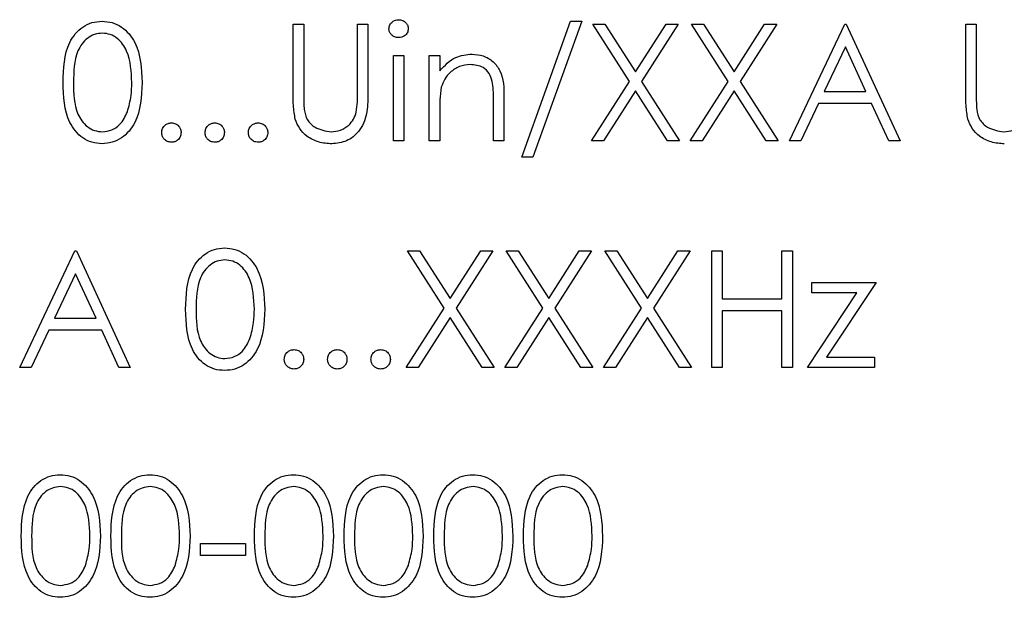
# Model space of a CAD drawing. Header units: millimetres. Extents: x 5 to 418, y 2 to 292.
# Tile 34 of 85: x 107.63 to 110.16, y 191.77 to 193.25. Entities that reach past the tile are written whole.
import ezdxf

# ---------------------------------------------------------------- set-up
doc = ezdxf.new("R2010")
doc.units = ezdxf.units.MM

msp = doc.modelspace()

# ---------------------------------------------------------------- linework, layer by layer
at = {"color": 7, "linetype": 'Continuous', "lineweight": 25}
for p, q in [((108.9221, 192.9003), (109.0476, 193.2503)), ((109.076, 193.2503), (108.9505, 192.9003)), ((109.0476, 193.2503), (109.076, 193.2503)), ((108.3337, 193.2426), (108.3606, 193.2426)), ((108.3337, 193.0614), (108.3337, 193.2426)), ((108.3606, 193.2426), (108.3606, 193.0629)), ((108.4991, 193.0629), (108.4991, 193.2426)), ((108.4991, 193.2426), (108.526, 193.2426)), ((108.526, 193.2426), (108.526, 193.0614)), ((109.1048, 193.2426), (109.1359, 193.2426)), ((109.199, 193.0956), (109.1048, 193.2426)), ((109.1359, 193.2426), (109.2145, 193.1199)), ((109.2145, 193.1199), (109.293, 193.2426)), ((109.3241, 193.2426), (109.23, 193.0956)), ((109.293, 193.2426), (109.3241, 193.2426)), ((109.4528, 193.0956), (109.3587, 193.2426)), ((109.3587, 193.2426), (109.3898, 193.2426)), ((109.3898, 193.2426), (109.4683, 193.1199)), ((109.4683, 193.1199), (109.5468, 193.2426)), ((109.5779, 193.2426), (109.4839, 193.0956)), ((109.5468, 193.2426), (109.5779, 193.2426)), ((109.6106, 192.9426), (109.7529, 193.2426)), ((109.7529, 193.2426), (109.7568, 193.2426)), ((109.7568, 193.2426), (109.8952, 192.9426)), ((110.0645, 193.0614), (110.0645, 193.2426)), ((110.0645, 193.2426), (110.0914, 193.2426)), ((110.0914, 193.2426), (110.0914, 193.0629)), ((109.7545, 193.1842), (109.7002, 193.0695)), ((109.8074, 193.0695), (109.7545, 193.1842)), ((108.5914, 192.9426), (108.5914, 193.1619)), ((108.5914, 193.1619), (108.6183, 193.1619)), ((108.6183, 193.1619), (108.6183, 192.9426)), ((108.6837, 193.1619), (108.7106, 193.1619)), ((108.6837, 192.9426), (108.6837, 193.1619)), ((108.7106, 193.1619), (108.7106, 193.1223)), ((109.101, 192.9426), (109.199, 193.0956)), ((109.23, 193.0956), (109.3279, 192.9426)), ((109.3548, 192.9426), (109.4528, 193.0956)), ((109.4839, 193.0956), (109.5818, 192.9426)), ((109.2145, 193.0714), (109.1321, 192.9426)), ((109.2968, 192.9426), (109.2145, 193.0714)), ((109.4683, 193.0714), (109.3859, 192.9426)), ((109.5507, 192.9426), (109.4683, 193.0714)), ((109.7002, 193.0695), (109.8074, 193.0695)), ((108.8491, 192.9426), (108.8491, 193.0458)), ((108.876, 193.0546), (108.876, 192.9426)), ((108.7106, 193.0219), (108.7106, 192.9426)), ((109.6856, 193.0388), (109.64, 192.9426)), ((109.8216, 193.0388), (109.6856, 193.0388)), ((109.866, 192.9426), (109.8216, 193.0388)), ((108.6183, 192.9426), (108.5914, 192.9426)), ((108.7106, 192.9426), (108.6837, 192.9426)), ((108.876, 192.9426), (108.8491, 192.9426)), ((109.1321, 192.9426), (109.101, 192.9426)), ((109.3279, 192.9426), (109.2968, 192.9426)), ((109.3859, 192.9426), (109.3548, 192.9426)), ((109.5818, 192.9426), (109.5507, 192.9426)), ((109.64, 192.9426), (109.6106, 192.9426)), ((109.8952, 192.9426), (109.866, 192.9426)), ((108.9505, 192.9003), (108.9221, 192.9003)), ((107.6298, 192.3593), (107.7721, 192.6593)), ((107.7721, 192.6593), (107.776, 192.6593)), ((107.776, 192.6593), (107.9145, 192.3593)), ((108.6279, 192.6593), (108.659, 192.6593)), ((108.722, 192.5123), (108.6279, 192.6593)), ((108.659, 192.6593), (108.7375, 192.5366)), ((108.7375, 192.5366), (108.8161, 192.6593)), ((108.8471, 192.6593), (108.7531, 192.5123)), ((108.8161, 192.6593), (108.8471, 192.6593)), ((108.8818, 192.6593), (108.9128, 192.6593)), ((108.9759, 192.5123), (108.8818, 192.6593)), ((108.9128, 192.6593), (108.9914, 192.5366)), ((108.9914, 192.5366), (109.0699, 192.6593)), ((109.101, 192.6593), (109.0069, 192.5123)), ((109.0699, 192.6593), (109.101, 192.6593)), ((109.1356, 192.6593), (109.1667, 192.6593)), ((109.2297, 192.5123), (109.1356, 192.6593)), ((109.1667, 192.6593), (109.2452, 192.5366)), ((109.2452, 192.5366), (109.3238, 192.6593)), ((109.3548, 192.6593), (109.2608, 192.5123)), ((109.3238, 192.6593), (109.3548, 192.6593)), ((109.4106, 192.3593), (109.4106, 192.6593)), ((109.4106, 192.6593), (109.4375, 192.6593)), ((109.4375, 192.6593), (109.4375, 192.5362)), ((109.5914, 192.5362), (109.5914, 192.6593)), ((109.5914, 192.6593), (109.6183, 192.6593)), ((109.6183, 192.6593), (109.6183, 192.3593)), ((107.7738, 192.6008), (107.7194, 192.4862)), ((107.8267, 192.4862), (107.7738, 192.6008)), ((109.6683, 192.5785), (109.8337, 192.5785)), ((109.6683, 192.5516), (109.6683, 192.5785)), ((109.8337, 192.5785), (109.7062, 192.3862)), ((109.6568, 192.3593), (109.7843, 192.5516)), ((109.7843, 192.5516), (109.6683, 192.5516)), ((108.6241, 192.3593), (108.722, 192.5123)), ((108.7531, 192.5123), (108.851, 192.3593)), ((108.8779, 192.3593), (108.9759, 192.5123)), ((109.0069, 192.5123), (109.1048, 192.3593)), ((109.1318, 192.3593), (109.2297, 192.5123)), ((109.2608, 192.5123), (109.3587, 192.3593)), ((109.4375, 192.5362), (109.5914, 192.5362)), ((108.7375, 192.488), (108.6551, 192.3593)), ((108.8199, 192.3593), (108.7375, 192.488)), ((108.9914, 192.488), (108.909, 192.3593)), ((109.0738, 192.3593), (108.9914, 192.488)), ((109.2452, 192.488), (109.1628, 192.3593)), ((109.3276, 192.3593), (109.2452, 192.488)), ((109.5914, 192.5054), (109.4375, 192.5054)), ((109.4375, 192.5054), (109.4375, 192.3593)), ((109.5914, 192.3593), (109.5914, 192.5054)), ((107.7194, 192.4862), (107.8267, 192.4862)), ((107.7048, 192.4554), (107.6592, 192.3593)), ((107.8408, 192.4554), (107.7048, 192.4554)), ((107.8852, 192.3593), (107.8408, 192.4554)), ((109.7062, 192.3862), (109.8298, 192.3862)), ((109.8298, 192.3862), (109.8298, 192.3593)), ((107.6592, 192.3593), (107.6298, 192.3593)), ((107.9145, 192.3593), (107.8852, 192.3593)), ((108.6551, 192.3593), (108.6241, 192.3593)), ((108.851, 192.3593), (108.8199, 192.3593)), ((108.909, 192.3593), (108.8779, 192.3593)), ((109.1048, 192.3593), (109.0738, 192.3593)), ((109.1628, 192.3593), (109.1318, 192.3593)), ((109.3587, 192.3593), (109.3276, 192.3593)), ((109.4375, 192.3593), (109.4106, 192.3593)), ((109.6183, 192.3593), (109.5914, 192.3593)), ((109.8298, 192.3593), (109.6568, 192.3593)), ((108.0952, 191.9067), (108.2106, 191.9067)), ((108.0952, 191.876), (108.0952, 191.9067)), ((108.2106, 191.9067), (108.2106, 191.876)), ((108.2106, 191.876), (108.0952, 191.876))]:
    msp.add_line(p, q, dxfattribs=at)
for points, knots in [([(107.7414, 193.0925), (107.7425, 193.1283), (107.744, 193.1732), (107.7719, 193.2182), (107.7914, 193.2361), (107.8154, 193.2482), (107.8329, 193.2496), (107.8417, 193.2503)], [0, 0, 0, 0, 0.498702, 0.624177, 0.749467, 0.874745, 1, 1, 1, 1]), ([(107.8417, 193.2503), (107.8505, 193.2496), (107.8682, 193.2482), (107.9004, 193.2325), (107.9409, 193.1825), (107.9435, 193.1285), (107.9452, 193.0925)], [0, 0, 0, 0, 0.1256, 0.251197, 0.500581, 1, 1, 1, 1]), ([(108.5798, 193.231), (108.5803, 193.2345), (108.5813, 193.2416), (108.5884, 193.249), (108.5964, 193.2535), (108.6019, 193.2539), (108.6047, 193.2542)], [0, 0, 0, 0, 0.2792893, 0.5588967, 0.7794517, 1, 1, 1, 1]), ([(108.6047, 193.2542), (108.6083, 193.2538), (108.6154, 193.2531), (108.6236, 193.247), (108.629, 193.2394), (108.6295, 193.2338), (108.6298, 193.231)], [0, 0, 0, 0, 0.2798695, 0.5598663, 0.7799105, 1, 1, 1, 1]), ([(108.6047, 193.208), (108.6012, 193.2084), (108.5942, 193.2091), (108.5861, 193.2151), (108.5808, 193.2227), (108.5801, 193.2282), (108.5798, 193.231)], [0, 0, 0, 0, 0.2797838, 0.5596976, 0.7799206, 1, 1, 1, 1]), ([(108.6298, 193.231), (108.6293, 193.2274), (108.6283, 193.2203), (108.6211, 193.213), (108.6131, 193.2086), (108.6075, 193.2082), (108.6047, 193.208)], [0, 0, 0, 0, 0.27916, 0.558862, 0.779356, 1, 1, 1, 1]), ([(107.8426, 193.2195), (107.8357, 193.2189), (107.8219, 193.2175), (107.8037, 193.2069), (107.7891, 193.1922), (107.7693, 193.1557), (107.7687, 193.1206), (107.7683, 193.0926)], [0, 0, 0, 0, 0.125139, 0.250418, 0.375519, 0.500847, 1, 1, 1, 1]), ([(107.9183, 193.0926), (107.9172, 193.1205), (107.9155, 193.1622), (107.8874, 193.2034), (107.8632, 193.2174), (107.8494, 193.2188), (107.8426, 193.2195)], [0, 0, 0, 0, 0.500072, 0.749021, 0.874598, 1, 1, 1, 1]), ([(108.7106, 193.1223), (108.7234, 193.1361), (108.7463, 193.1608), (108.7794, 193.1642), (108.794, 193.1657)], [0, 0, 0, 0, 0.5591406, 1, 1, 1, 1]), ([(108.794, 193.1657), (108.8039, 193.1648), (108.8235, 193.1631), (108.8493, 193.1473), (108.8755, 193.1123), (108.8758, 193.0784), (108.876, 193.0546)], [0, 0, 0, 0, 0.187021, 0.37389, 0.56061, 1, 1, 1, 1]), ([(108.7893, 193.1388), (108.7798, 193.1378), (108.7608, 193.1358), (108.7385, 193.1204), (108.7223, 193.1019), (108.7173, 193.0878), (108.7148, 193.0807)], [0, 0, 0, 0, 0.279553, 0.559373, 0.779703, 1, 1, 1, 1]), ([(108.8459, 193.0956), (108.8437, 193.1026), (108.8394, 193.1165), (108.8199, 193.1357), (108.8009, 193.1376), (108.7893, 193.1388)], [0, 0, 0, 0, 0.281192, 0.561331, 1, 1, 1, 1]), ([(108.8491, 193.0458), (108.8491, 193.0551), (108.8492, 193.0718), (108.8469, 193.0884), (108.8459, 193.0956)], [0, 0, 0, 0, 0.560255, 1, 1, 1, 1]), ([(107.8417, 192.9349), (107.8329, 192.9356), (107.8154, 192.9371), (107.7836, 192.9528), (107.7442, 193.0032), (107.7425, 193.0568), (107.7414, 193.0925)], [0, 0, 0, 0, 0.125551, 0.25109, 0.50025, 1, 1, 1, 1]), ([(107.7683, 193.0926), (107.7685, 193.0646), (107.7689, 193.0226), (107.7977, 192.9816), (107.822, 192.9679), (107.8357, 192.9664), (107.8426, 192.9657)], [0, 0, 0, 0, 0.500291, 0.749086, 0.874606, 1, 1, 1, 1]), ([(107.9452, 193.0925), (107.9435, 193.0565), (107.941, 193.0025), (107.9003, 192.9528), (107.8681, 192.9371), (107.8505, 192.9356), (107.8417, 192.9349)], [0, 0, 0, 0, 0.499407, 0.748743, 0.874372, 1, 1, 1, 1]), ([(107.9069, 193.0172), (107.9108, 193.031), (107.9176, 193.0557), (107.9181, 193.0814), (107.9183, 193.0926)], [0, 0, 0, 0, 0.5595988, 1, 1, 1, 1]), ([(108.7148, 193.0807), (108.7133, 193.0698), (108.7106, 193.0503), (108.7106, 193.0306), (108.7106, 193.0219)], [0, 0, 0, 0, 0.559658, 1, 1, 1, 1]), ([(108.339, 192.9982), (108.3371, 193.0099), (108.3337, 193.0309), (108.3337, 193.0521), (108.3337, 193.0614)], [0, 0, 0, 0, 0.5594986, 1, 1, 1, 1]), ([(108.3606, 193.0629), (108.3606, 193.0554), (108.3605, 193.0421), (108.3614, 193.0288), (108.3618, 193.023)], [0, 0, 0, 0, 0.560124, 1, 1, 1, 1]), ([(108.526, 193.0614), (108.5257, 193.0447), (108.5252, 193.0115), (108.5071, 192.9672), (108.4722, 192.9392), (108.4459, 192.9363), (108.4328, 192.9349)], [0, 0, 0, 0, 0.281655, 0.560111, 0.78008, 1, 1, 1, 1]), ([(108.496, 193.0163), (108.4971, 193.025), (108.4992, 193.0404), (108.4991, 193.056), (108.4991, 193.0629)], [0, 0, 0, 0, 0.559624, 1, 1, 1, 1]), ([(110.0698, 192.9982), (110.0679, 193.0099), (110.0645, 193.0309), (110.0645, 193.0521), (110.0645, 193.0614)], [0, 0, 0, 0, 0.5594986, 1, 1, 1, 1]), ([(110.0914, 193.0629), (110.0914, 193.0554), (110.0913, 193.0421), (110.0922, 193.0288), (110.0926, 193.023)], [0, 0, 0, 0, 0.5601244, 1, 1, 1, 1]), ([(108.3618, 193.023), (108.3637, 193.0138), (108.3675, 192.9955), (108.3932, 192.9719), (108.4169, 192.9681), (108.4313, 192.9657)], [0, 0, 0, 0, 0.281057, 0.560821, 1, 1, 1, 1]), ([(110.0926, 193.023), (110.0945, 193.0138), (110.0983, 192.9955), (110.124, 192.9719), (110.1476, 192.9681), (110.1621, 192.9657)], [0, 0, 0, 0, 0.281057, 0.560821, 1, 1, 1, 1]), ([(107.8426, 192.9657), (107.8508, 192.9667), (107.8672, 192.9688), (107.8925, 192.9859), (107.9015, 193.0053), (107.9069, 193.0172)], [0, 0, 0, 0, 0.280257, 0.560781, 1, 1, 1, 1]), ([(108.4328, 192.9349), (108.4214, 192.9357), (108.3986, 192.9373), (108.3699, 192.9522), (108.3489, 192.9732), (108.3423, 192.9899), (108.339, 192.9982)], [0, 0, 0, 0, 0.280221, 0.559914, 0.779952, 1, 1, 1, 1]), ([(108.4313, 192.9657), (108.4396, 192.9666), (108.4561, 192.9684), (108.4761, 192.9811), (108.4897, 192.9978), (108.4939, 193.0101), (108.496, 193.0163)], [0, 0, 0, 0, 0.279787, 0.559377, 0.779569, 1, 1, 1, 1]), ([(110.1636, 192.9349), (110.1522, 192.9357), (110.1294, 192.9373), (110.1007, 192.9522), (110.0797, 192.9732), (110.0731, 192.9899), (110.0698, 192.9982)], [0, 0, 0, 0, 0.280221, 0.559914, 0.779952, 1, 1, 1, 1]), ([(110.1621, 192.9657), (110.1703, 192.9666), (110.1869, 192.9684), (110.2069, 192.9811), (110.2205, 192.9978), (110.2247, 193.0101), (110.2268, 193.0163)], [0, 0, 0, 0, 0.279787, 0.559377, 0.779569, 1, 1, 1, 1]), ([(107.9952, 192.9638), (107.9957, 192.9675), (107.9965, 192.9748), (108.0033, 192.983), (108.0115, 192.988), (108.0173, 192.9885), (108.0202, 192.9888)], [0, 0, 0, 0, 0.279576, 0.559284, 0.779552, 1, 1, 1, 1]), ([(108.0202, 192.9888), (108.0239, 192.9884), (108.0313, 192.9875), (108.0394, 192.9806), (108.0445, 192.9725), (108.045, 192.9667), (108.0452, 192.9638)], [0, 0, 0, 0, 0.279602, 0.559212, 0.779475, 1, 1, 1, 1]), ([(108.1068, 192.9638), (108.1072, 192.9675), (108.1081, 192.9748), (108.1149, 192.983), (108.1231, 192.988), (108.1289, 192.9885), (108.1318, 192.9888)], [0, 0, 0, 0, 0.279576, 0.559284, 0.779552, 1, 1, 1, 1]), ([(108.1318, 192.9888), (108.1355, 192.9884), (108.1429, 192.9875), (108.1509, 192.9806), (108.1561, 192.9725), (108.1565, 192.9667), (108.1568, 192.9638)], [0, 0, 0, 0, 0.279602, 0.559212, 0.779475, 1, 1, 1, 1]), ([(108.2183, 192.9638), (108.2187, 192.9675), (108.2196, 192.9748), (108.2264, 192.983), (108.2346, 192.988), (108.2404, 192.9885), (108.2433, 192.9888)], [0, 0, 0, 0, 0.279576, 0.559284, 0.779552, 1, 1, 1, 1]), ([(108.2433, 192.9888), (108.247, 192.9884), (108.2544, 192.9875), (108.2625, 192.9806), (108.2676, 192.9725), (108.2681, 192.9667), (108.2683, 192.9638)], [0, 0, 0, 0, 0.279602, 0.559212, 0.779475, 1, 1, 1, 1]), ([(108.0202, 192.9388), (108.0165, 192.9392), (108.0092, 192.9401), (108.0011, 192.9469), (107.996, 192.9551), (107.9955, 192.9609), (107.9952, 192.9638)], [0, 0, 0, 0, 0.279581, 0.559143, 0.779575, 1, 1, 1, 1]), ([(108.0452, 192.9638), (108.0448, 192.9601), (108.0439, 192.9527), (108.0371, 192.9446), (108.0289, 192.9396), (108.0231, 192.939), (108.0202, 192.9388)], [0, 0, 0, 0, 0.279469, 0.559358, 0.779674, 1, 1, 1, 1]), ([(108.1318, 192.9388), (108.1281, 192.9392), (108.1207, 192.9401), (108.1126, 192.9469), (108.1076, 192.9551), (108.107, 192.9609), (108.1068, 192.9638)], [0, 0, 0, 0, 0.279581, 0.559143, 0.779575, 1, 1, 1, 1]), ([(108.1568, 192.9638), (108.1563, 192.9601), (108.1555, 192.9527), (108.1486, 192.9446), (108.1404, 192.9396), (108.1347, 192.939), (108.1318, 192.9388)], [0, 0, 0, 0, 0.279469, 0.559358, 0.779674, 1, 1, 1, 1]), ([(108.2433, 192.9388), (108.2396, 192.9392), (108.2323, 192.9401), (108.2241, 192.9469), (108.2191, 192.9551), (108.2186, 192.9609), (108.2183, 192.9638)], [0, 0, 0, 0, 0.2795812, 0.5591432, 0.7795754, 1, 1, 1, 1]), ([(108.2683, 192.9638), (108.2679, 192.9601), (108.267, 192.9527), (108.2602, 192.9446), (108.252, 192.9396), (108.2462, 192.939), (108.2433, 192.9388)], [0, 0, 0, 0, 0.2794691, 0.5593578, 0.7796739, 1, 1, 1, 1]), ([(108.0568, 192.5092), (108.0579, 192.545), (108.0594, 192.5898), (108.0873, 192.6349), (108.1068, 192.6528), (108.1308, 192.6648), (108.1483, 192.6663), (108.1571, 192.667)], [0, 0, 0, 0, 0.498702, 0.624177, 0.749467, 0.874745, 1, 1, 1, 1]), ([(108.1571, 192.667), (108.1659, 192.6663), (108.1836, 192.6649), (108.2157, 192.6492), (108.2563, 192.5992), (108.2589, 192.5452), (108.2606, 192.5092)], [0, 0, 0, 0, 0.1256001, 0.2511969, 0.5005813, 1, 1, 1, 1]), ([(108.158, 192.6362), (108.1511, 192.6355), (108.1373, 192.6342), (108.1191, 192.6236), (108.1045, 192.6089), (108.0847, 192.5723), (108.0841, 192.5373), (108.0837, 192.5093)], [0, 0, 0, 0, 0.125139, 0.250418, 0.375519, 0.500847, 1, 1, 1, 1]), ([(108.2337, 192.5093), (108.2326, 192.5371), (108.2309, 192.5789), (108.2028, 192.6201), (108.1786, 192.634), (108.1648, 192.6355), (108.158, 192.6362)], [0, 0, 0, 0, 0.500072, 0.749021, 0.874598, 1, 1, 1, 1]), ([(108.1571, 192.3516), (108.1483, 192.3523), (108.1308, 192.3537), (108.0989, 192.3694), (108.0595, 192.4198), (108.0579, 192.4734), (108.0568, 192.5092)], [0, 0, 0, 0, 0.125551, 0.25109, 0.50025, 1, 1, 1, 1]), ([(108.0837, 192.5093), (108.0839, 192.4812), (108.0842, 192.4393), (108.113, 192.3983), (108.1374, 192.3846), (108.1511, 192.3831), (108.158, 192.3824)], [0, 0, 0, 0, 0.500291, 0.749086, 0.874606, 1, 1, 1, 1]), ([(108.2606, 192.5092), (108.2589, 192.4732), (108.2564, 192.4192), (108.2156, 192.3694), (108.1835, 192.3537), (108.1659, 192.3523), (108.1571, 192.3516)], [0, 0, 0, 0, 0.499407, 0.748743, 0.874372, 1, 1, 1, 1]), ([(108.2223, 192.4339), (108.2261, 192.4477), (108.233, 192.4724), (108.2335, 192.498), (108.2337, 192.5093)], [0, 0, 0, 0, 0.5595988, 1, 1, 1, 1]), ([(108.158, 192.3824), (108.1662, 192.3834), (108.1826, 192.3855), (108.2079, 192.4026), (108.2169, 192.422), (108.2223, 192.4339)], [0, 0, 0, 0, 0.280257, 0.560781, 1, 1, 1, 1]), ([(108.3106, 192.3804), (108.311, 192.3841), (108.3119, 192.3915), (108.3187, 192.3997), (108.3269, 192.4047), (108.3327, 192.4052), (108.3356, 192.4054)], [0, 0, 0, 0, 0.279576, 0.559284, 0.779552, 1, 1, 1, 1]), ([(108.3356, 192.4054), (108.3393, 192.405), (108.3467, 192.4042), (108.3548, 192.3973), (108.3599, 192.3892), (108.3604, 192.3834), (108.3606, 192.3804)], [0, 0, 0, 0, 0.2796016, 0.559212, 0.7794752, 1, 1, 1, 1]), ([(108.4221, 192.3804), (108.4226, 192.3841), (108.4235, 192.3915), (108.4303, 192.3997), (108.4385, 192.4047), (108.4442, 192.4052), (108.4471, 192.4054)], [0, 0, 0, 0, 0.279576, 0.559284, 0.779552, 1, 1, 1, 1]), ([(108.4471, 192.4054), (108.4508, 192.405), (108.4582, 192.4042), (108.4663, 192.3973), (108.4715, 192.3892), (108.4719, 192.3834), (108.4721, 192.3804)], [0, 0, 0, 0, 0.2796016, 0.559212, 0.7794752, 1, 1, 1, 1]), ([(108.5337, 192.3804), (108.5341, 192.3841), (108.535, 192.3915), (108.5418, 192.3997), (108.55, 192.4047), (108.5558, 192.4052), (108.5587, 192.4054)], [0, 0, 0, 0, 0.279576, 0.559284, 0.779552, 1, 1, 1, 1]), ([(108.5587, 192.4054), (108.5624, 192.405), (108.5698, 192.4042), (108.5779, 192.3973), (108.583, 192.3892), (108.5835, 192.3834), (108.5837, 192.3804)], [0, 0, 0, 0, 0.2796016, 0.559212, 0.7794752, 1, 1, 1, 1]), ([(108.3356, 192.3554), (108.3319, 192.3559), (108.3246, 192.3568), (108.3164, 192.3636), (108.3114, 192.3718), (108.3109, 192.3776), (108.3106, 192.3804)], [0, 0, 0, 0, 0.279581, 0.559143, 0.779575, 1, 1, 1, 1]), ([(108.3606, 192.3804), (108.3602, 192.3768), (108.3593, 192.3694), (108.3525, 192.3613), (108.3443, 192.3562), (108.3385, 192.3557), (108.3356, 192.3554)], [0, 0, 0, 0, 0.2794691, 0.5593578, 0.7796739, 1, 1, 1, 1]), ([(108.4471, 192.3554), (108.4435, 192.3559), (108.4361, 192.3568), (108.428, 192.3636), (108.423, 192.3718), (108.4224, 192.3776), (108.4221, 192.3804)], [0, 0, 0, 0, 0.279581, 0.559143, 0.779575, 1, 1, 1, 1]), ([(108.4721, 192.3804), (108.4717, 192.3768), (108.4708, 192.3694), (108.464, 192.3613), (108.4558, 192.3562), (108.45, 192.3557), (108.4471, 192.3554)], [0, 0, 0, 0, 0.279469, 0.559358, 0.779674, 1, 1, 1, 1]), ([(108.5587, 192.3554), (108.555, 192.3559), (108.5477, 192.3568), (108.5395, 192.3636), (108.5345, 192.3718), (108.534, 192.3776), (108.5337, 192.3804)], [0, 0, 0, 0, 0.279581, 0.559143, 0.779575, 1, 1, 1, 1]), ([(108.5837, 192.3804), (108.5833, 192.3768), (108.5824, 192.3694), (108.5755, 192.3613), (108.5674, 192.3562), (108.5616, 192.3557), (108.5587, 192.3554)], [0, 0, 0, 0, 0.279469, 0.559358, 0.779674, 1, 1, 1, 1]), ([(107.6337, 191.9258), (107.6348, 191.9617), (107.6363, 192.0065), (107.6643, 192.0516), (107.6837, 192.0695), (107.7077, 192.0815), (107.7252, 192.0829), (107.734, 192.0837)], [0, 0, 0, 0, 0.498702, 0.624177, 0.749467, 0.874745, 1, 1, 1, 1]), ([(107.734, 192.0837), (107.7428, 192.0829), (107.7605, 192.0815), (107.7927, 192.0659), (107.8332, 192.0158), (107.8358, 191.9618), (107.8375, 191.9258)], [0, 0, 0, 0, 0.1256, 0.251197, 0.500581, 1, 1, 1, 1]), ([(107.8645, 191.9258), (107.8656, 191.9617), (107.8671, 192.0065), (107.895, 192.0516), (107.9145, 192.0695), (107.9384, 192.0815), (107.956, 192.0829), (107.9648, 192.0837)], [0, 0, 0, 0, 0.498702, 0.624177, 0.749467, 0.874745, 1, 1, 1, 1]), ([(107.9648, 192.0837), (107.9736, 192.0829), (107.9912, 192.0815), (108.0234, 192.0659), (108.064, 192.0158), (108.0666, 191.9618), (108.0683, 191.9258)], [0, 0, 0, 0, 0.1256, 0.251197, 0.500581, 1, 1, 1, 1]), ([(108.2337, 191.9258), (108.2348, 191.9617), (108.2363, 192.0065), (108.2643, 192.0516), (108.2837, 192.0695), (108.3077, 192.0815), (108.3252, 192.0829), (108.334, 192.0837)], [0, 0, 0, 0, 0.498702, 0.624177, 0.749467, 0.874745, 1, 1, 1, 1]), ([(108.334, 192.0837), (108.3428, 192.0829), (108.3605, 192.0815), (108.3927, 192.0659), (108.4332, 192.0158), (108.4358, 191.9618), (108.4375, 191.9258)], [0, 0, 0, 0, 0.1256, 0.251197, 0.500581, 1, 1, 1, 1]), ([(108.4645, 191.9258), (108.4656, 191.9617), (108.4671, 192.0065), (108.495, 192.0516), (108.5145, 192.0695), (108.5384, 192.0815), (108.556, 192.0829), (108.5648, 192.0837)], [0, 0, 0, 0, 0.498702, 0.624177, 0.749467, 0.874745, 1, 1, 1, 1]), ([(108.5648, 192.0837), (108.5736, 192.0829), (108.5912, 192.0815), (108.6234, 192.0659), (108.664, 192.0158), (108.6666, 191.9618), (108.6683, 191.9258)], [0, 0, 0, 0, 0.1256, 0.251197, 0.500581, 1, 1, 1, 1]), ([(108.6952, 191.9258), (108.6964, 191.9617), (108.6978, 192.0065), (108.7258, 192.0516), (108.7453, 192.0695), (108.7692, 192.0815), (108.7868, 192.0829), (108.7955, 192.0837)], [0, 0, 0, 0, 0.498702, 0.624177, 0.749467, 0.874745, 1, 1, 1, 1]), ([(108.7955, 192.0837), (108.8044, 192.0829), (108.822, 192.0815), (108.8542, 192.0659), (108.8948, 192.0158), (108.8973, 191.9618), (108.8991, 191.9258)], [0, 0, 0, 0, 0.1256, 0.251197, 0.500581, 1, 1, 1, 1]), ([(108.926, 191.9258), (108.9272, 191.9617), (108.9286, 192.0065), (108.9566, 192.0516), (108.976, 192.0695), (109, 192.0815), (109.0175, 192.0829), (109.0263, 192.0837)], [0, 0, 0, 0, 0.498702, 0.6241765, 0.7494675, 0.8747453, 1, 1, 1, 1]), ([(109.0263, 192.0837), (109.0351, 192.0829), (109.0528, 192.0815), (109.085, 192.0659), (109.1255, 192.0158), (109.1281, 191.9618), (109.1298, 191.9258)], [0, 0, 0, 0, 0.1256, 0.251197, 0.500581, 1, 1, 1, 1]), ([(107.7349, 192.0529), (107.728, 192.0522), (107.7143, 192.0508), (107.696, 192.0403), (107.6815, 192.0255), (107.6616, 191.989), (107.6611, 191.954), (107.6606, 191.926)], [0, 0, 0, 0, 0.125139, 0.250418, 0.375519, 0.500847, 1, 1, 1, 1]), ([(107.8106, 191.926), (107.8095, 191.9538), (107.8078, 191.9955), (107.7798, 192.0368), (107.7555, 192.0507), (107.7418, 192.0522), (107.7349, 192.0529)], [0, 0, 0, 0, 0.500072, 0.749021, 0.874598, 1, 1, 1, 1]), ([(107.9657, 192.0529), (107.9588, 192.0522), (107.945, 192.0508), (107.9268, 192.0403), (107.9122, 192.0255), (107.8924, 191.989), (107.8918, 191.954), (107.8914, 191.926)], [0, 0, 0, 0, 0.125139, 0.250418, 0.375519, 0.500847, 1, 1, 1, 1]), ([(108.0414, 191.926), (108.0403, 191.9538), (108.0386, 191.9955), (108.0105, 192.0368), (107.9863, 192.0507), (107.9725, 192.0522), (107.9657, 192.0529)], [0, 0, 0, 0, 0.500072, 0.749021, 0.874598, 1, 1, 1, 1]), ([(108.3349, 192.0529), (108.328, 192.0522), (108.3143, 192.0508), (108.296, 192.0403), (108.2815, 192.0255), (108.2616, 191.989), (108.2611, 191.954), (108.2606, 191.926)], [0, 0, 0, 0, 0.125139, 0.250418, 0.375519, 0.500847, 1, 1, 1, 1]), ([(108.4106, 191.926), (108.4095, 191.9538), (108.4078, 191.9955), (108.3798, 192.0368), (108.3555, 192.0507), (108.3418, 192.0522), (108.3349, 192.0529)], [0, 0, 0, 0, 0.500072, 0.749021, 0.874598, 1, 1, 1, 1]), ([(108.5657, 192.0529), (108.5588, 192.0522), (108.545, 192.0508), (108.5268, 192.0403), (108.5122, 192.0255), (108.4924, 191.989), (108.4918, 191.954), (108.4914, 191.926)], [0, 0, 0, 0, 0.125139, 0.250418, 0.375519, 0.500847, 1, 1, 1, 1]), ([(108.6414, 191.926), (108.6403, 191.9538), (108.6386, 191.9955), (108.6105, 192.0368), (108.5863, 192.0507), (108.5725, 192.0522), (108.5657, 192.0529)], [0, 0, 0, 0, 0.500072, 0.749021, 0.874598, 1, 1, 1, 1]), ([(108.7964, 192.0529), (108.7896, 192.0522), (108.7758, 192.0508), (108.7575, 192.0403), (108.743, 192.0255), (108.7231, 191.989), (108.7226, 191.954), (108.7221, 191.926)], [0, 0, 0, 0, 0.125139, 0.250418, 0.375519, 0.500847, 1, 1, 1, 1]), ([(108.8721, 191.926), (108.871, 191.9538), (108.8694, 191.9955), (108.8413, 192.0368), (108.817, 192.0507), (108.8033, 192.0522), (108.7964, 192.0529)], [0, 0, 0, 0, 0.500072, 0.749021, 0.874598, 1, 1, 1, 1]), ([(109.0272, 192.0529), (109.0203, 192.0522), (109.0066, 192.0508), (108.9883, 192.0403), (108.9738, 192.0255), (108.9539, 191.989), (108.9534, 191.954), (108.9529, 191.926)], [0, 0, 0, 0, 0.125139, 0.250418, 0.375519, 0.500847, 1, 1, 1, 1]), ([(109.1029, 191.926), (109.1018, 191.9538), (109.1001, 191.9955), (109.0721, 192.0368), (109.0478, 192.0507), (109.0341, 192.0522), (109.0272, 192.0529)], [0, 0, 0, 0, 0.500072, 0.749021, 0.874598, 1, 1, 1, 1]), ([(107.734, 191.7683), (107.7252, 191.769), (107.7077, 191.7704), (107.6759, 191.7861), (107.6365, 191.8365), (107.6348, 191.8901), (107.6337, 191.9258)], [0, 0, 0, 0, 0.125551, 0.25109, 0.50025, 1, 1, 1, 1]), ([(107.6606, 191.926), (107.6608, 191.8979), (107.6612, 191.8559), (107.69, 191.815), (107.7143, 191.8013), (107.728, 191.7998), (107.7349, 191.799)], [0, 0, 0, 0, 0.500291, 0.749086, 0.874606, 1, 1, 1, 1]), ([(107.8375, 191.9258), (107.8359, 191.8898), (107.8333, 191.8359), (107.7926, 191.7861), (107.7605, 191.7704), (107.7428, 191.769), (107.734, 191.7683)], [0, 0, 0, 0, 0.499407, 0.748743, 0.874372, 1, 1, 1, 1]), ([(107.7993, 191.8505), (107.8031, 191.8644), (107.8099, 191.8891), (107.8104, 191.9147), (107.8106, 191.926)], [0, 0, 0, 0, 0.5595988, 1, 1, 1, 1]), ([(107.9648, 191.7683), (107.956, 191.769), (107.9385, 191.7704), (107.9066, 191.7861), (107.8672, 191.8365), (107.8656, 191.8901), (107.8645, 191.9258)], [0, 0, 0, 0, 0.125551, 0.25109, 0.50025, 1, 1, 1, 1]), ([(107.8914, 191.926), (107.8916, 191.8979), (107.8919, 191.8559), (107.9207, 191.815), (107.9451, 191.8013), (107.9588, 191.7998), (107.9657, 191.799)], [0, 0, 0, 0, 0.500291, 0.749086, 0.874606, 1, 1, 1, 1]), ([(108.0683, 191.9258), (108.0666, 191.8898), (108.0641, 191.8359), (108.0233, 191.7861), (107.9912, 191.7704), (107.9736, 191.769), (107.9648, 191.7683)], [0, 0, 0, 0, 0.499407, 0.748743, 0.874372, 1, 1, 1, 1]), ([(108.03, 191.8505), (108.0338, 191.8644), (108.0407, 191.8891), (108.0412, 191.9147), (108.0414, 191.926)], [0, 0, 0, 0, 0.5595988, 1, 1, 1, 1]), ([(108.334, 191.7683), (108.3252, 191.769), (108.3077, 191.7704), (108.2759, 191.7861), (108.2365, 191.8365), (108.2348, 191.8901), (108.2337, 191.9258)], [0, 0, 0, 0, 0.125551, 0.25109, 0.50025, 1, 1, 1, 1]), ([(108.2606, 191.926), (108.2608, 191.8979), (108.2612, 191.8559), (108.29, 191.815), (108.3143, 191.8013), (108.328, 191.7998), (108.3349, 191.799)], [0, 0, 0, 0, 0.500291, 0.749086, 0.874606, 1, 1, 1, 1]), ([(108.4375, 191.9258), (108.4359, 191.8898), (108.4333, 191.8359), (108.3926, 191.7861), (108.3605, 191.7704), (108.3428, 191.769), (108.334, 191.7683)], [0, 0, 0, 0, 0.4994065, 0.7487427, 0.8743724, 1, 1, 1, 1]), ([(108.3993, 191.8505), (108.4031, 191.8644), (108.4099, 191.8891), (108.4104, 191.9147), (108.4106, 191.926)], [0, 0, 0, 0, 0.5595988, 1, 1, 1, 1]), ([(108.5648, 191.7683), (108.556, 191.769), (108.5385, 191.7704), (108.5066, 191.7861), (108.4672, 191.8365), (108.4656, 191.8901), (108.4645, 191.9258)], [0, 0, 0, 0, 0.125551, 0.25109, 0.50025, 1, 1, 1, 1]), ([(108.4914, 191.926), (108.4916, 191.8979), (108.4919, 191.8559), (108.5207, 191.815), (108.5451, 191.8013), (108.5588, 191.7998), (108.5657, 191.799)], [0, 0, 0, 0, 0.500291, 0.749086, 0.874606, 1, 1, 1, 1]), ([(108.6683, 191.9258), (108.6666, 191.8898), (108.6641, 191.8359), (108.6233, 191.7861), (108.5912, 191.7704), (108.5736, 191.769), (108.5648, 191.7683)], [0, 0, 0, 0, 0.499407, 0.748743, 0.874372, 1, 1, 1, 1]), ([(108.63, 191.8505), (108.6338, 191.8644), (108.6407, 191.8891), (108.6412, 191.9147), (108.6414, 191.926)], [0, 0, 0, 0, 0.5595988, 1, 1, 1, 1]), ([(108.7955, 191.7683), (108.7868, 191.769), (108.7693, 191.7704), (108.7374, 191.7861), (108.698, 191.8365), (108.6963, 191.8901), (108.6952, 191.9258)], [0, 0, 0, 0, 0.125551, 0.25109, 0.50025, 1, 1, 1, 1]), ([(108.7221, 191.926), (108.7224, 191.8979), (108.7227, 191.8559), (108.7515, 191.815), (108.7758, 191.8013), (108.7896, 191.7998), (108.7964, 191.799)], [0, 0, 0, 0, 0.500291, 0.749086, 0.874606, 1, 1, 1, 1]), ([(108.8991, 191.9258), (108.8974, 191.8898), (108.8949, 191.8359), (108.8541, 191.7861), (108.822, 191.7704), (108.8043, 191.769), (108.7955, 191.7683)], [0, 0, 0, 0, 0.499407, 0.748743, 0.874372, 1, 1, 1, 1]), ([(108.8608, 191.8505), (108.8646, 191.8644), (108.8714, 191.8891), (108.8719, 191.9147), (108.8721, 191.926)], [0, 0, 0, 0, 0.559599, 1, 1, 1, 1]), ([(109.0263, 191.7683), (109.0175, 191.769), (109, 191.7704), (108.9682, 191.7861), (108.9288, 191.8365), (108.9271, 191.8901), (108.926, 191.9258)], [0, 0, 0, 0, 0.125551, 0.25109, 0.50025, 1, 1, 1, 1]), ([(108.9529, 191.926), (108.9531, 191.8979), (108.9535, 191.8559), (108.9823, 191.815), (109.0066, 191.8013), (109.0203, 191.7998), (109.0272, 191.799)], [0, 0, 0, 0, 0.500291, 0.749086, 0.874606, 1, 1, 1, 1]), ([(109.1298, 191.9258), (109.1282, 191.8898), (109.1257, 191.8359), (109.0849, 191.7861), (109.0528, 191.7704), (109.0351, 191.769), (109.0263, 191.7683)], [0, 0, 0, 0, 0.499407, 0.748743, 0.874372, 1, 1, 1, 1]), ([(109.0916, 191.8505), (109.0954, 191.8644), (109.1022, 191.8891), (109.1027, 191.9147), (109.1029, 191.926)], [0, 0, 0, 0, 0.559599, 1, 1, 1, 1]), ([(107.7349, 191.799), (107.7431, 191.8001), (107.7595, 191.8021), (107.7848, 191.8192), (107.7938, 191.8387), (107.7993, 191.8505)], [0, 0, 0, 0, 0.280257, 0.560781, 1, 1, 1, 1]), ([(107.9657, 191.799), (107.9739, 191.8001), (107.9902, 191.8021), (108.0156, 191.8192), (108.0245, 191.8387), (108.03, 191.8505)], [0, 0, 0, 0, 0.280257, 0.560781, 1, 1, 1, 1]), ([(108.3349, 191.799), (108.3431, 191.8001), (108.3595, 191.8021), (108.3848, 191.8192), (108.3938, 191.8387), (108.3993, 191.8505)], [0, 0, 0, 0, 0.280257, 0.560781, 1, 1, 1, 1]), ([(108.5657, 191.799), (108.5739, 191.8001), (108.5902, 191.8021), (108.6156, 191.8192), (108.6245, 191.8387), (108.63, 191.8505)], [0, 0, 0, 0, 0.280257, 0.560781, 1, 1, 1, 1]), ([(108.7964, 191.799), (108.8046, 191.8001), (108.821, 191.8021), (108.8463, 191.8192), (108.8553, 191.8387), (108.8608, 191.8505)], [0, 0, 0, 0, 0.280257, 0.560781, 1, 1, 1, 1]), ([(109.0272, 191.799), (109.0354, 191.8001), (109.0518, 191.8021), (109.0771, 191.8192), (109.0861, 191.8387), (109.0916, 191.8505)], [0, 0, 0, 0, 0.280257, 0.560781, 1, 1, 1, 1])]:
    msp.add_open_spline(points, degree=3, knots=knots, dxfattribs=at)

doc.saveas('drawing.dxf')
